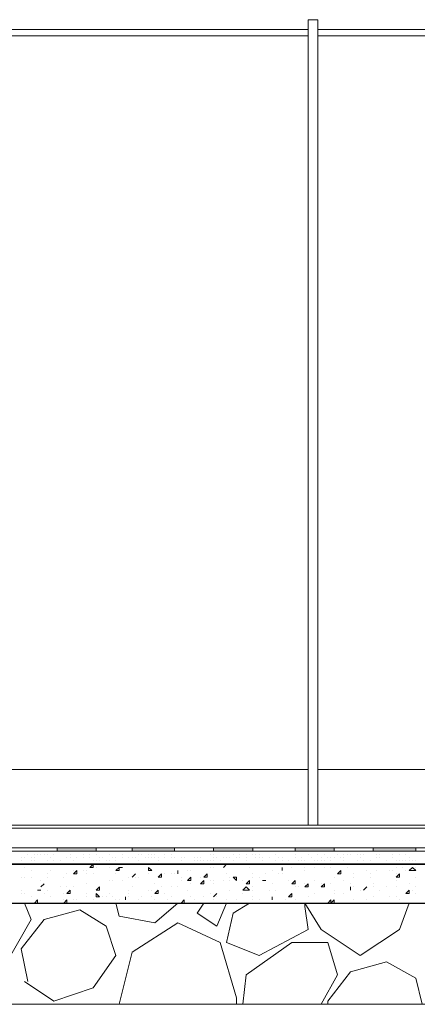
# Model space of a CAD drawing. Header units: metres. Extents: x 5.7 to 89.8, y 4 to 63.5.
# Tile 29 of 256: x 37.3 to 38.5, y 10.8 to 13.8. Entities that reach past the tile are written whole.
import ezdxf

# ---------------------------------------------------------------- set-up
doc = ezdxf.new("R2010")
doc.units = ezdxf.units.M
doc.header["$MEASUREMENT"] = 0
for name, color, linetype in [('PDF17_furn', 7, 'Continuous'), ('PDF17_hatch-borshi', 7, 'Continuous'), ('PDF17_Isogam', 7, 'Continuous'), ('PDF17_kaff', 7, 'Continuous')]:
    doc.layers.add(name, color=color, linetype=linetype)

msp = doc.modelspace()

# ---------------------------------------------------------------- linework, layer by layer
at = {"layer": 'PDF17_furn', "lineweight": 9}
for points in [[(38.1331, 11.3712), (38.1331, 13.7501), (38.162, 13.7501), (38.162, 11.3712)], [(38.1331, 13.7212), (37.2374, 13.7212)], [(38.1331, 13.702), (37.2374, 13.702)], [(39.077, 13.7212), (38.162, 13.7212)], [(39.077, 13.702), (38.162, 13.702)], [(38.1331, 11.535), (37.2374, 11.535)], [(39.077, 11.535), (38.162, 11.535)]]:
    msp.add_lwpolyline(points, dxfattribs=at)
at = {"layer": 'PDF17_hatch-borshi', "lineweight": 18}
for points in [[(37.4012, 11.2942), (37.4012, 11.2942)], [(37.4108, 11.2942), (37.4108, 11.2942)], [(37.6034, 11.2942), (37.6034, 11.2942)], [(37.6612, 11.2942), (37.6612, 11.2942)], [(37.6997, 11.2942), (37.6997, 11.2942)], [(37.7094, 11.2942), (37.7094, 11.2942)], [(37.719, 11.2942), (37.719, 11.2942)], [(37.7479, 11.2942), (37.7479, 11.2942)], [(37.7864, 11.2942), (37.7864, 11.2942)], [(37.796, 11.2942), (37.796, 11.2942)], [(37.8346, 11.2942), (37.8346, 11.2942)], [(38.0079, 11.2942), (38.0079, 11.2942)], [(38.0176, 11.2942), (38.0176, 11.2942)], [(38.3161, 11.2942), (38.3161, 11.2942)], [(38.3258, 11.2942), (38.3258, 11.2942)], [(37.2856, 11.2749), (37.2856, 11.2749)], [(37.2856, 11.2653), (37.2856, 11.2653)], [(37.2952, 11.2749), (37.2952, 11.2749)], [(37.3048, 11.2846), (37.3048, 11.2846)], [(37.3048, 11.2846), (37.3048, 11.2846)], [(37.3145, 11.2749), (37.3145, 11.2749)], [(37.3145, 11.2653), (37.3145, 11.2653)], [(37.3241, 11.2846), (37.3241, 11.2846)], [(37.3241, 11.2749), (37.3241, 11.2749)], [(37.3241, 11.2653), (37.3241, 11.2653)], [(37.3241, 11.2653), (37.3241, 11.2653)], [(37.3337, 11.2846), (37.3337, 11.2846)], [(37.3434, 11.2846), (37.3434, 11.2846)], [(37.353, 11.2846), (37.353, 11.2846)], [(37.3626, 11.2846), (37.3626, 11.2846)], [(37.3626, 11.2846), (37.3626, 11.2846)], [(37.3626, 11.2653), (37.3626, 11.2653)], [(37.3723, 11.2749), (37.3723, 11.2749)], [(37.3819, 11.2846), (37.3819, 11.2846)], [(37.3819, 11.2846), (37.3819, 11.2846)], [(37.3819, 11.2653), (37.3819, 11.2653)], [(37.4012, 11.2653), (37.4012, 11.2653)], [(37.4204, 11.2749), (37.4204, 11.2749)], [(37.4301, 11.2846), (37.4301, 11.2846)], [(37.4301, 11.2846), (37.4301, 11.2846)], [(37.4301, 11.2749), (37.4301, 11.2749)], [(37.4397, 11.2653), (37.4397, 11.2653)], [(37.4493, 11.2749), (37.4493, 11.2749)], [(37.4686, 11.2846), (37.4686, 11.2846)], [(37.4686, 11.2749), (37.4686, 11.2749)], [(37.4878, 11.2846), (37.4878, 11.2846)], [(37.4878, 11.2749), (37.4878, 11.2749)], [(37.4975, 11.2653), (37.4975, 11.2653)], [(37.5071, 11.2846), (37.5071, 11.2846)], [(37.5071, 11.2653), (37.5071, 11.2653)], [(37.5071, 11.2653), (37.5071, 11.2653)], [(37.5167, 11.2749), (37.5167, 11.2749)], [(37.5167, 11.2653), (37.5167, 11.2653)], [(37.5264, 11.2749), (37.5264, 11.2749)], [(37.536, 11.2653), (37.536, 11.2653)], [(37.5456, 11.2846), (37.5456, 11.2846)], [(37.5456, 11.2653), (37.5456, 11.2653)], [(37.5553, 11.2749), (37.5553, 11.2749)], [(37.5553, 11.2749), (37.5553, 11.2749)], [(37.5649, 11.2749), (37.5649, 11.2749)], [(37.5649, 11.2749), (37.5649, 11.2749)], [(37.5649, 11.2653), (37.5649, 11.2653)], [(37.5842, 11.2846), (37.5842, 11.2846)], [(37.5842, 11.2749), (37.5842, 11.2749)], [(37.6034, 11.2749), (37.6034, 11.2749)], [(37.613, 11.2749), (37.613, 11.2749)], [(37.613, 11.2749), (37.613, 11.2749)], [(37.613, 11.2749), (37.613, 11.2749)], [(37.6227, 11.2749), (37.6227, 11.2749)], [(37.6323, 11.2846), (37.6323, 11.2846)], [(37.6323, 11.2846), (37.6323, 11.2846)], [(37.6323, 11.2653), (37.6323, 11.2653)], [(37.6419, 11.2846), (37.6419, 11.2846)], [(37.6516, 11.2749), (37.6516, 11.2749)], [(37.6612, 11.2846), (37.6612, 11.2846)], [(37.6612, 11.2749), (37.6612, 11.2749)], [(37.6708, 11.2846), (37.6708, 11.2846)], [(37.6708, 11.2846), (37.6708, 11.2846)], [(37.6708, 11.2749), (37.6708, 11.2749)], [(37.6805, 11.2846), (37.6805, 11.2846)], [(37.6805, 11.2749), (37.6805, 11.2749)], [(37.6901, 11.2749), (37.6901, 11.2749)], [(37.6901, 11.2653), (37.6901, 11.2653)], [(37.7094, 11.2846), (37.7094, 11.2846)], [(37.7094, 11.2749), (37.7094, 11.2749)], [(37.7286, 11.2846), (37.7286, 11.2846)], [(37.7286, 11.2749), (37.7286, 11.2749)], [(37.7383, 11.2749), (37.7383, 11.2749)], [(37.7575, 11.2749), (37.7575, 11.2749)], [(37.7575, 11.2653), (37.7575, 11.2653)], [(37.7671, 11.2749), (37.7671, 11.2749)], [(37.796, 11.2749), (37.796, 11.2749)], [(37.796, 11.2653), (37.796, 11.2653)], [(37.8057, 11.2749), (37.8057, 11.2749)], [(37.8057, 11.2749), (37.8057, 11.2749)], [(37.8057, 11.2653), (37.8057, 11.2653)], [(37.8153, 11.2749), (37.8153, 11.2749)], [(37.8153, 11.2653), (37.8153, 11.2653)], [(37.8249, 11.2653), (37.8249, 11.2653)], [(37.8346, 11.2653), (37.8346, 11.2653)], [(37.8442, 11.2846), (37.8442, 11.2846)], [(37.8442, 11.2653), (37.8442, 11.2653)], [(37.8538, 11.2846), (37.8538, 11.2846)], [(37.8538, 11.2749), (37.8538, 11.2749)], [(37.8538, 11.2749), (37.8538, 11.2749)], [(37.8538, 11.2653), (37.8538, 11.2653)], [(37.8635, 11.2749), (37.8635, 11.2749)], [(37.8635, 11.2749), (37.8635, 11.2749)], [(37.8731, 11.2653), (37.8731, 11.2653)], [(37.8827, 11.2749), (37.8827, 11.2749)], [(37.8924, 11.2749), (37.8924, 11.2749)], [(37.8924, 11.2749), (37.8924, 11.2749)], [(37.902, 11.2749), (37.902, 11.2749)], [(37.902, 11.2749), (37.902, 11.2749)], [(37.9116, 11.2846), (37.9116, 11.2846)], [(37.9116, 11.2653), (37.9116, 11.2653)], [(37.9212, 11.2749), (37.9212, 11.2749)], [(37.9309, 11.2846), (37.9309, 11.2846)], [(37.9309, 11.2749), (37.9309, 11.2749)], [(37.9309, 11.2749), (37.9309, 11.2749)], [(37.9309, 11.2749), (37.9309, 11.2749)], [(37.9501, 11.2846), (37.9501, 11.2846)], [(37.9501, 11.2749), (37.9501, 11.2749)], [(37.9501, 11.2653), (37.9501, 11.2653)], [(37.9694, 11.2846), (37.9694, 11.2846)], [(37.9694, 11.2846), (37.9694, 11.2846)], [(37.979, 11.2846), (37.979, 11.2846)], [(37.979, 11.2749), (37.979, 11.2749)], [(37.9887, 11.2846), (37.9887, 11.2846)], [(37.9887, 11.2749), (37.9887, 11.2749)], [(37.9983, 11.2749), (37.9983, 11.2749)], [(37.9983, 11.2653), (37.9983, 11.2653)], [(38.0176, 11.2749), (38.0176, 11.2749)], [(38.0368, 11.2846), (38.0368, 11.2846)], [(38.0368, 11.2653), (38.0368, 11.2653)], [(38.0465, 11.2749), (38.0465, 11.2749)], [(38.0465, 11.2749), (38.0465, 11.2749)], [(38.0561, 11.2749), (38.0561, 11.2749)], [(38.0561, 11.2653), (38.0561, 11.2653)], [(38.0753, 11.2653), (38.0753, 11.2653)], [(38.0946, 11.2846), (38.0946, 11.2846)], [(38.0946, 11.2846), (38.0946, 11.2846)], [(38.0946, 11.2749), (38.0946, 11.2749)], [(38.1042, 11.2653), (38.1042, 11.2653)], [(38.1139, 11.2749), (38.1139, 11.2749)], [(38.1139, 11.2653), (38.1139, 11.2653)], [(38.1139, 11.2653), (38.1139, 11.2653)], [(38.1235, 11.2653), (38.1235, 11.2653)], [(38.1331, 11.2846), (38.1331, 11.2846)], [(38.1428, 11.2749), (38.1428, 11.2749)], [(38.1524, 11.2653), (38.1524, 11.2653)], [(38.162, 11.2846), (38.162, 11.2846)], [(38.162, 11.2653), (38.162, 11.2653)], [(38.1717, 11.2749), (38.1717, 11.2749)], [(38.1717, 11.2653), (38.1717, 11.2653)], [(38.1813, 11.2846), (38.1813, 11.2846)], [(38.1813, 11.2653), (38.1813, 11.2653)], [(38.1909, 11.2749), (38.1909, 11.2749)], [(38.1909, 11.2749), (38.1909, 11.2749)], [(38.2005, 11.2749), (38.2005, 11.2749)], [(38.2005, 11.2653), (38.2005, 11.2653)], [(38.2102, 11.2749), (38.2102, 11.2749)], [(38.2198, 11.2846), (38.2198, 11.2846)], [(38.2198, 11.2846), (38.2198, 11.2846)], [(38.2294, 11.2749), (38.2294, 11.2749)], [(38.2391, 11.2846), (38.2391, 11.2846)], [(38.2391, 11.2749), (38.2391, 11.2749)], [(38.2391, 11.2653), (38.2391, 11.2653)], [(38.2391, 11.2653), (38.2391, 11.2653)], [(38.2487, 11.2846), (38.2487, 11.2846)], [(38.2583, 11.2846), (38.2583, 11.2846)], [(38.2776, 11.2846), (38.2776, 11.2846)], [(38.2776, 11.2653), (38.2776, 11.2653)], [(38.2872, 11.2846), (38.2872, 11.2846)], [(38.2872, 11.2749), (38.2872, 11.2749)], [(38.2969, 11.2846), (38.2969, 11.2846)], [(38.2969, 11.2846), (38.2969, 11.2846)], [(38.2969, 11.2653), (38.2969, 11.2653)], [(38.3161, 11.2653), (38.3161, 11.2653)], [(38.3354, 11.2846), (38.3354, 11.2846)], [(38.3354, 11.2749), (38.3354, 11.2749)], [(38.345, 11.2846), (38.345, 11.2846)], [(38.345, 11.2749), (38.345, 11.2749)], [(38.3643, 11.2653), (38.3643, 11.2653)], [(38.3643, 11.2653), (38.3643, 11.2653)], [(38.3835, 11.2846), (38.3835, 11.2846)], [(38.3835, 11.2749), (38.3835, 11.2749)], [(38.3932, 11.2653), (38.3932, 11.2653)], [(38.4028, 11.2846), (38.4028, 11.2846)], [(38.4028, 11.2653), (38.4028, 11.2653)], [(38.4124, 11.2653), (38.4124, 11.2653)], [(38.4221, 11.2846), (38.4221, 11.2846)], [(38.4221, 11.2653), (38.4221, 11.2653)], [(38.4221, 11.2653), (38.4221, 11.2653)], [(38.4317, 11.2749), (38.4317, 11.2749)], [(38.4317, 11.2653), (38.4317, 11.2653)], [(38.4413, 11.2653), (38.4413, 11.2653)], [(38.451, 11.2653), (38.451, 11.2653)], [(37.2952, 11.246), (37.2952, 11.246)], [(37.3048, 11.2557), (37.3048, 11.2557)], [(37.3145, 11.2364), (37.3145, 11.2364)], [(37.3723, 11.2364), (37.3723, 11.2364)], [(37.4397, 11.2364), (37.4397, 11.2364)], [(37.4589, 11.2557), (37.4589, 11.2557)], [(37.4686, 11.2364), (37.4686, 11.2364)], [(37.4782, 11.2557), (37.4782, 11.2557)], [(37.4782, 11.2364), (37.4782, 11.2364)], [(37.5071, 11.2557), (37.5071, 11.2557)], [(37.5071, 11.246), (37.5071, 11.246)], [(37.5456, 11.2557), (37.5456, 11.2557)], [(37.5456, 11.246), (37.5456, 11.246)], [(37.5456, 11.246), (37.5456, 11.246)], [(37.5842, 11.2557), (37.5842, 11.2557)], [(37.5842, 11.2557), (37.5842, 11.2557)], [(37.5842, 11.246), (37.5842, 11.246)], [(37.6034, 11.2557), (37.6034, 11.2557)], [(37.6227, 11.2557), (37.6227, 11.2557)], [(37.6323, 11.2557), (37.6323, 11.2557)], [(37.6708, 11.2557), (37.6708, 11.2557)], [(37.7094, 11.2557), (37.7094, 11.2557)], [(37.7094, 11.2557), (37.719, 11.2557)], [(37.719, 11.2557), (37.719, 11.2557)], [(37.7479, 11.2557), (37.7479, 11.2557)], [(37.7575, 11.2557), (37.7575, 11.2557)], [(37.7575, 11.2557), (37.7575, 11.2557)], [(37.7671, 11.2557), (37.7671, 11.2557)], [(37.7768, 11.2557), (37.7768, 11.2557)], [(37.7768, 11.2364), (37.7768, 11.2364)], [(37.7864, 11.2364), (37.7864, 11.2364)], [(37.8442, 11.246), (37.8442, 11.246)], [(37.8538, 11.246), (37.8538, 11.246)], [(37.8827, 11.2557), (37.8827, 11.2557)], [(37.8827, 11.246), (37.8827, 11.246)], [(37.8827, 11.246), (37.8827, 11.246)], [(37.9309, 11.2557), (37.9309, 11.2557)], [(37.9405, 11.2557), (37.9405, 11.2557)], [(37.9598, 11.246), (37.9598, 11.246)], [(37.9887, 11.2557), (37.9887, 11.2557)], [(37.9983, 11.2557), (37.9983, 11.2557)], [(38.0272, 11.2557), (38.0272, 11.2557)], [(38.0272, 11.2557), (38.0272, 11.2557)], [(38.0272, 11.2364), (38.0272, 11.2364)], [(38.0561, 11.246), (38.0561, 11.246)], [(38.0561, 11.2364), (38.0561, 11.2364)], [(38.0657, 11.2557), (38.0657, 11.2557)], [(38.0657, 11.2557), (38.0657, 11.2557)], [(38.0753, 11.2557), (38.0753, 11.2557)], [(38.0753, 11.2557), (38.0753, 11.2557)], [(38.085, 11.2557), (38.085, 11.2557)], [(38.085, 11.246), (38.085, 11.246)], [(38.1235, 11.2557), (38.1235, 11.2557)], [(38.1235, 11.2557), (38.1235, 11.2557)], [(38.1235, 11.246), (38.1235, 11.246)], [(38.1235, 11.2364), (38.1235, 11.2364)], [(38.1235, 11.2364), (38.1235, 11.2364)], [(38.1524, 11.246), (38.1524, 11.246)], [(38.1524, 11.246), (38.1524, 11.246)], [(38.1717, 11.2557), (38.1717, 11.2557)], [(38.1813, 11.246), (38.1813, 11.246)], [(38.2005, 11.2557), (38.2005, 11.2557)], [(38.2005, 11.246), (38.2005, 11.246)], [(38.2198, 11.2557), (38.2198, 11.2557)], [(38.2487, 11.246), (38.2487, 11.246)], [(38.268, 11.2557), (38.268, 11.2557)], [(38.2872, 11.2557), (38.2872, 11.2557)], [(38.3065, 11.2557), (38.3065, 11.2557)], [(38.3065, 11.2557), (38.3161, 11.2557)], [(38.3065, 11.2364), (38.3065, 11.2364)], [(38.3161, 11.2557), (38.3161, 11.2557)], [(38.3161, 11.2557), (38.3161, 11.2557)], [(38.3354, 11.2364), (38.3354, 11.2364)], [(38.345, 11.2557), (38.345, 11.2557)], [(38.3643, 11.2557), (38.3643, 11.2557)], [(38.3739, 11.2557), (38.3739, 11.2557)], [(38.3739, 11.2364), (38.3739, 11.2364)], [(38.3835, 11.2557), (38.3835, 11.2557)], [(38.3835, 11.2364), (38.3835, 11.2364)], [(38.3932, 11.246), (38.3932, 11.246)], [(38.4124, 11.2557), (38.4124, 11.2557)], [(38.4124, 11.246), (38.4124, 11.246)], [(38.4221, 11.2364), (38.4221, 11.2364)], [(38.4413, 11.2364), (38.4413, 11.2364)], [(38.451, 11.2557), (38.451, 11.2557)], [(38.451, 11.246), (38.451, 11.246)], [(37.2856, 11.2171), (37.2856, 11.2171)], [(37.2952, 11.2171), (37.2952, 11.2171)], [(37.3145, 11.2171), (37.3145, 11.2171)], [(37.3434, 11.2075), (37.3434, 11.2075)], [(37.3626, 11.2268), (37.3626, 11.2268)], [(37.3626, 11.2171), (37.3626, 11.2171)], [(37.4108, 11.2171), (37.4108, 11.2171)], [(37.4204, 11.2268), (37.4204, 11.2268)], [(37.4397, 11.2268), (37.4397, 11.2268)], [(37.4782, 11.2268), (37.4782, 11.2268)], [(37.4975, 11.2268), (37.4975, 11.2268)], [(37.5456, 11.2075), (37.5456, 11.2075)], [(37.5553, 11.2075), (37.5553, 11.2075)], [(37.5649, 11.2268), (37.5649, 11.2268)], [(37.5842, 11.2075), (37.5842, 11.2075)], [(37.6034, 11.2171), (37.6034, 11.2171)], [(37.613, 11.2171), (37.613, 11.2171)], [(37.6227, 11.2171), (37.6227, 11.2171)], [(37.6323, 11.2171), (37.6323, 11.2171)], [(37.6612, 11.2268), (37.6612, 11.2268)], [(37.6901, 11.2171), (37.6901, 11.2171)], [(37.7094, 11.2268), (37.7094, 11.2268)], [(37.7286, 11.2268), (37.7286, 11.2268)], [(37.7383, 11.2268), (37.7383, 11.2268)], [(37.7479, 11.2268), (37.7479, 11.2268)], [(37.7575, 11.2171), (37.7575, 11.2171)], [(37.7575, 11.2075), (37.7575, 11.2075)], [(37.8153, 11.2171), (37.8153, 11.2171)], [(37.8249, 11.2171), (37.8249, 11.2171)], [(37.8442, 11.2075), (37.8442, 11.2075)], [(37.8538, 11.2075), (37.8538, 11.2075)], [(37.8827, 11.2075), (37.8827, 11.2075)], [(37.8924, 11.2268), (37.8924, 11.2268)], [(37.902, 11.2171), (37.902, 11.2171)], [(37.902, 11.2075), (37.902, 11.2075)], [(37.9212, 11.2075), (37.9212, 11.2075)], [(37.9405, 11.2075), (37.9405, 11.2075)], [(37.9694, 11.2268), (37.9694, 11.2268)], [(37.9694, 11.2171), (37.9694, 11.2171)], [(37.9887, 11.2171), (37.9887, 11.2171)], [(38.0079, 11.2268), (38.0079, 11.2268)], [(38.0079, 11.2075), (38.0079, 11.2075)], [(38.0079, 11.2075), (38.0079, 11.2075)], [(38.0465, 11.2268), (38.0465, 11.2268)], [(38.0561, 11.2268), (38.0561, 11.2268)], [(38.0753, 11.2075), (38.0753, 11.2075)], [(38.1524, 11.2075), (38.1524, 11.2075)], [(38.2102, 11.2171), (38.2102, 11.2171)], [(38.2391, 11.2075), (38.2391, 11.2075)], [(38.2391, 11.2075), (38.2391, 11.2075)], [(38.268, 11.2268), (38.268, 11.2268)], [(38.268, 11.2171), (38.268, 11.2171)], [(38.3161, 11.2268), (38.3161, 11.2268)], [(38.3161, 11.2171), (38.3161, 11.2171)], [(38.3932, 11.2268), (38.3932, 11.2268)], [(38.3932, 11.2075), (38.3932, 11.2075)], [(38.451, 11.2171), (38.451, 11.2171)], [(37.2856, 11.1786), (37.2856, 11.1786)], [(37.3337, 11.1786), (37.3337, 11.1786)], [(37.3434, 11.1882), (37.3434, 11.1882)], [(37.3434, 11.1786), (37.3434, 11.1786)], [(37.3626, 11.1786), (37.3626, 11.1786)], [(37.4012, 11.1882), (37.4012, 11.1882)], [(37.4204, 11.1882), (37.4204, 11.1882)], [(37.4397, 11.1882), (37.4397, 11.1882)], [(37.4782, 11.1979), (37.4782, 11.1979)], [(37.4782, 11.1979), (37.4782, 11.1979)], [(37.6034, 11.1786), (37.6034, 11.1786)], [(37.613, 11.1882), (37.613, 11.1882)], [(37.6612, 11.1786), (37.6612, 11.1786)], [(37.6708, 11.1786), (37.6708, 11.1786)], [(37.6805, 11.1979), (37.6805, 11.1979)], [(37.6997, 11.1882), (37.6997, 11.1882)], [(37.7286, 11.1882), (37.7286, 11.1882)], [(37.7479, 11.1882), (37.7479, 11.1882)], [(37.7768, 11.1786), (37.7768, 11.1786)], [(37.7864, 11.1979), (37.7864, 11.1979)], [(37.8249, 11.1979), (37.8249, 11.1979)], [(37.8538, 11.1979), (37.8538, 11.1979)], [(37.902, 11.1786), (37.902, 11.1786)], [(37.9694, 11.1882), (37.9694, 11.1882)], [(37.9694, 11.1786), (37.9694, 11.1786)], [(38.0176, 11.1786), (38.0176, 11.1786)], [(38.0272, 11.1979), (38.0272, 11.1979)], [(38.0368, 11.1786), (38.0368, 11.1786)], [(38.085, 11.1979), (38.085, 11.1979)], [(38.0946, 11.1882), (38.0946, 11.1882)], [(38.1042, 11.1882), (38.1042, 11.1882)], [(38.1235, 11.1979), (38.1235, 11.1979)], [(38.1331, 11.1979), (38.1331, 11.1979)], [(38.1717, 11.1979), (38.1717, 11.1979)], [(38.1717, 11.1979), (38.1717, 11.1979)], [(38.2005, 11.1979), (38.2005, 11.1979)], [(38.2102, 11.1786), (38.2102, 11.1786)], [(38.2583, 11.1979), (38.2583, 11.1979)], [(38.2583, 11.1786), (38.2583, 11.1786)], [(38.268, 11.1882), (38.268, 11.1882)], [(38.2872, 11.1786), (38.2872, 11.1786)], [(38.2969, 11.1786), (38.2969, 11.1786)], [(38.3258, 11.1979), (38.3258, 11.1979)], [(38.3258, 11.1882), (38.3258, 11.1882)], [(38.345, 11.1786), (38.345, 11.1786)], [(38.345, 11.1786), (38.345, 11.1786)], [(38.345, 11.1786), (38.345, 11.1786)], [(38.3643, 11.1882), (38.3643, 11.1882)], [(38.3932, 11.1882), (38.3932, 11.1882)], [(38.3932, 11.1882), (38.3932, 11.1882)], [(38.4317, 11.1979), (38.4317, 11.1979)], [(38.4413, 11.1786), (38.4413, 11.1786)], [(38.451, 11.1882), (38.451, 11.1882)], [(37.2952, 11.1401), (37.3145, 11.0919), (37.2374, 10.9571), (37.1026, 10.8704), (37.0159, 10.9089), (37.0352, 11.0823), (37.1122, 11.1401)], [(37.2856, 11.169), (37.2856, 11.169)], [(37.2952, 11.169), (37.2952, 11.169)], [(37.3145, 11.1594), (37.3145, 11.1594)], [(37.353, 11.169), (37.353, 11.169)], [(37.3626, 11.1401), (37.3626, 11.1401)], [(37.3723, 11.1594), (37.3723, 11.1594)], [(37.3723, 11.1401), (37.3723, 11.1401)], [(37.4012, 11.1401), (37.4012, 11.1401)], [(37.4108, 11.169), (37.4108, 11.169)], [(37.4108, 11.1497), (37.4108, 11.1497)], [(37.4204, 11.1497), (37.4204, 11.1497)], [(37.4397, 11.1497), (37.4397, 11.1497)], [(37.4493, 11.1497), (37.4493, 11.1497)], [(37.4782, 11.169), (37.4782, 11.169)], [(37.4782, 11.1594), (37.4782, 11.1594)], [(37.4782, 11.1594), (37.4782, 11.1594)], [(37.4975, 11.1497), (37.4975, 11.1497)], [(37.5264, 11.1594), (37.5264, 11.1594)], [(37.536, 11.1594), (37.536, 11.1594)], [(37.5456, 11.169), (37.5456, 11.169)], [(37.5456, 11.169), (37.5456, 11.169)], [(37.5553, 11.1594), (37.5553, 11.1594)], [(37.5649, 11.1497), (37.5649, 11.1497)], [(37.7479, 11.1401), (37.6805, 11.0823), (37.5745, 11.1016), (37.5649, 11.1401)], [(37.5745, 11.1497), (37.5745, 11.1497)], [(37.5938, 11.1497), (37.5938, 11.1497)], [(37.6034, 11.169), (37.6034, 11.169)], [(37.6034, 11.1594), (37.6034, 11.1594)], [(37.6323, 11.1497), (37.6323, 11.1497)], [(37.6419, 11.1594), (37.6419, 11.1594)], [(37.6612, 11.1401), (37.6612, 11.1401)], [(37.6708, 11.1594), (37.6708, 11.1594)], [(37.6805, 11.1497), (37.6805, 11.1497)], [(37.6805, 11.1497), (37.6805, 11.1497)], [(37.6805, 11.1497), (37.6805, 11.1497)], [(37.6901, 11.1401), (37.6901, 11.1401)], [(37.7094, 11.169), (37.7094, 11.169)], [(37.719, 11.1497), (37.719, 11.1497)], [(37.719, 11.1401), (37.719, 11.1401)], [(37.7286, 11.1594), (37.7286, 11.1594)], [(37.7575, 11.1401), (37.7575, 11.1401)], [(37.7864, 11.1594), (37.7864, 11.1594)], [(37.796, 11.1497), (37.796, 11.1497)], [(37.796, 11.1497), (37.796, 11.1497)], [(37.8249, 11.1401), (37.8057, 11.1112), (37.8635, 11.0727), (37.8924, 11.1401)], [(37.8249, 11.1594), (37.8249, 11.1594)], [(37.8249, 11.1401), (37.8249, 11.1401)], [(37.8442, 11.169), (37.8442, 11.169)], [(37.8538, 11.1594), (37.8538, 11.1594)], [(37.8538, 11.1497), (37.8538, 11.1497)], [(37.8538, 11.1401), (37.8538, 11.1401)], [(37.8538, 11.1401), (37.8538, 11.1401)], [(37.8635, 11.1594), (37.8635, 11.1594)], [(37.8924, 11.1497), (37.8924, 11.1497)], [(37.9598, 11.1401), (37.9116, 11.1112), (37.8924, 11.0245), (37.9887, 10.986), (38.1331, 11.063), (38.1235, 11.1305), (38.1235, 11.1401), (38.1717, 11.063), (38.2872, 10.986), (38.4028, 11.063), (38.4317, 11.1401)], [(37.902, 11.1401), (37.902, 11.1401)], [(37.9212, 11.1497), (37.9212, 11.1497)], [(37.9405, 11.169), (37.9405, 11.169)], [(37.9694, 11.1594), (37.9694, 11.1594)], [(37.9694, 11.1497), (37.9694, 11.1497)], [(37.9887, 11.1497), (37.9887, 11.1497)], [(38.0272, 11.1497), (38.0272, 11.1497)], [(38.0272, 11.1497), (38.0272, 11.1497)], [(38.0465, 11.1401), (38.0465, 11.1401)], [(38.0657, 11.1497), (38.0657, 11.1497)], [(38.085, 11.1594), (38.085, 11.1594)], [(38.0946, 11.1497), (38.0946, 11.1497)], [(38.1139, 11.1401), (38.1139, 11.1401)], [(38.1331, 11.1594), (38.1331, 11.1594)], [(38.1524, 11.169), (38.1524, 11.169)], [(38.2102, 11.169), (38.2102, 11.169)], [(38.2102, 11.1401), (38.2102, 11.1401)], [(38.2391, 11.169), (38.2391, 11.169)], [(38.2391, 11.1401), (38.2391, 11.1401)], [(38.268, 11.1497), (38.268, 11.1497)], [(38.3065, 11.1497), (38.3065, 11.1497)], [(38.3258, 11.1594), (38.3258, 11.1594)], [(38.3258, 11.1401), (38.3258, 11.1401)], [(38.3546, 11.1401), (38.3546, 11.1401)], [(38.3739, 11.1594), (38.3739, 11.1594)], [(38.3932, 11.1594), (38.3932, 11.1594)], [(38.4028, 11.1497), (38.4028, 11.1497)], [(38.4028, 11.1401), (38.4028, 11.1401)], [(38.451, 11.169), (38.451, 11.169)], [(37.3048, 10.9089), (37.2856, 11.0053), (37.353, 11.0919), (37.4589, 11.1208), (37.536, 11.0727), (37.5649, 10.986), (37.4975, 10.8897), (37.3819, 10.8512), (37.2952, 10.9089)], [(37.9212, 10.8415), (37.9212, 10.8608), (37.8731, 11.0245), (37.7479, 11.0823), (37.613, 10.9956), (37.5745, 10.8415)], [(37.9405, 10.8415), (37.9501, 10.9282), (38.085, 11.0245), (38.1909, 11.0245), (38.2198, 10.9282), (38.1717, 10.8415)], [(38.4702, 10.8415), (38.451, 10.9186), (38.3643, 10.9667), (38.2583, 10.9378), (38.1909, 10.8512), (38.1909, 10.8415)]]:
    msp.add_lwpolyline(points, dxfattribs=at)
for points in [[(37.4493, 11.2364), (37.4493, 11.2268), (37.4397, 11.2268)], [(37.4975, 11.2557), (37.4975, 11.246), (37.4878, 11.246)], [(37.5745, 11.2364), (37.5649, 11.2364), (37.5745, 11.246)], [(37.5842, 11.246), (37.5745, 11.246)], [(37.6612, 11.246), (37.6708, 11.2364), (37.6612, 11.2364)], [(37.7479, 11.2364), (37.7479, 11.2268)], [(37.8924, 11.2557), (37.8827, 11.246)], [(38.0561, 11.246), (38.0561, 11.2364)], [(38.2294, 11.2364), (38.2294, 11.2268), (38.2198, 11.2268)], [(38.451, 11.2364), (38.4317, 11.2364), (38.4413, 11.246)], [(37.6227, 11.2268), (37.613, 11.2171)], [(37.6997, 11.2171), (37.6901, 11.2171), (37.6997, 11.2268)], [(37.7864, 11.2171), (37.7864, 11.2075), (37.7768, 11.2075)], [(37.8249, 11.1979), (37.8153, 11.1979), (37.8249, 11.2075)], [(37.8346, 11.2268), (37.8346, 11.2171), (37.8249, 11.2171)], [(37.9212, 11.2171), (37.9212, 11.2075), (37.9116, 11.2171)], [(37.9598, 11.2075), (37.9598, 11.1979), (37.9501, 11.1979)], [(38.0079, 11.2075), (37.9983, 11.2075)], [(38.0946, 11.2075), (38.0946, 11.1979), (38.085, 11.1979)], [(38.4028, 11.2268), (38.4028, 11.2171), (38.3932, 11.2171)], [(37.3434, 11.1786), (37.3337, 11.1786)], [(37.353, 11.1979), (37.3434, 11.1882)], [(37.4301, 11.1786), (37.4301, 11.169), (37.4204, 11.169)], [(37.5167, 11.1882), (37.5167, 11.1786), (37.5071, 11.1786)], [(37.6901, 11.1786), (37.6901, 11.169), (37.6805, 11.169)], [(37.9598, 11.1786), (37.9405, 11.1786), (37.9501, 11.1882)], [(38.1331, 11.1979), (38.1331, 11.1882), (38.1235, 11.1882)], [(38.1813, 11.1979), (38.1813, 11.1882), (38.1717, 11.1882)], [(38.2583, 11.1882), (38.2583, 11.1786)], [(38.3065, 11.1882), (38.2969, 11.1786)], [(38.4317, 11.1786), (38.4317, 11.169), (38.4221, 11.169)], [(37.3337, 11.1401), (37.3241, 11.1401), (37.3337, 11.1497)], [(37.4204, 11.1497), (37.4204, 11.1401), (37.4108, 11.1401)], [(37.5071, 11.169), (37.5167, 11.1594), (37.5071, 11.1594)], [(37.5938, 11.1594), (37.5938, 11.1497)], [(37.7671, 11.1497), (37.7671, 11.1401), (37.7575, 11.1401)], [(37.8635, 11.169), (37.8538, 11.1594)], [(38.0272, 11.1594), (38.0272, 11.1497)], [(38.085, 11.1594), (38.0753, 11.1594), (38.085, 11.169)], [(38.2005, 11.1497), (38.2005, 11.1401), (38.1909, 11.1401)], [(38.2102, 11.1401), (38.2005, 11.1401), (38.2102, 11.1497)]]:
    msp.add_lwpolyline(points, close=True, dxfattribs=at)
at = {"layer": 'PDF17_Isogam', "lineweight": 13}
for points in [[(26.855, 11.2942), (43.2569, 11.2942), (43.2955, 11.3134), (43.3147, 11.352), (43.3147, 11.5157), (43.3051, 11.5157), (43.3051, 11.352), (43.2858, 11.3231), (43.2569, 11.3038), (26.855, 11.3038), (26.8261, 11.3231), (26.8068, 11.352), (26.8068, 11.5157), (26.7972, 11.5157), (26.7972, 11.352), (26.8165, 11.3134)], [(37.7383, 11.2942), (37.7383, 11.3038)]]:
    msp.add_lwpolyline(points, close=True, dxfattribs=at)
for points in [[(37.3915, 11.3038), (37.3915, 11.2942)], [(37.5071, 11.3038), (37.5071, 11.2942)], [(37.613, 11.3038), (37.613, 11.2942)], [(37.8538, 11.3038), (37.8538, 11.2942)], [(37.9694, 11.3038), (37.9694, 11.2942)], [(38.0946, 11.3038), (38.0946, 11.2942)], [(38.2102, 11.3038), (38.2102, 11.2942)], [(38.3258, 11.3038), (38.3258, 11.2942)], [(38.451, 11.3038), (38.451, 11.2942)]]:
    msp.add_lwpolyline(points, dxfattribs=at)
at = {"layer": 'PDF17_Isogam', "transparency": 33554559}
for points in [[(37.3915, 11.2942), (37.5071, 11.2942), (37.3915, 11.3038)], [(37.5071, 11.2942), (37.3915, 11.3038), (37.5071, 11.3038)], [(37.613, 11.2942), (37.7383, 11.2942), (37.613, 11.3038)], [(37.7383, 11.2942), (37.613, 11.3038), (37.7383, 11.3038)], [(37.613, 11.2942), (37.7383, 11.2942), (37.613, 11.3038)], [(37.7383, 11.2942), (37.613, 11.3038), (37.7383, 11.3038)], [(37.8538, 11.2942), (37.9694, 11.2942), (37.8538, 11.3038)], [(37.9694, 11.2942), (37.8538, 11.3038), (37.9694, 11.3038)], [(38.0946, 11.2942), (38.2102, 11.2942), (38.0946, 11.3038)], [(38.2102, 11.2942), (38.0946, 11.3038), (38.2102, 11.3038)], [(38.3258, 11.2942), (38.451, 11.2942), (38.3258, 11.3038)], [(38.451, 11.2942), (38.3258, 11.3038), (38.451, 11.3038)]]:
    msp.add_solid(points, dxfattribs=at)
at = {"layer": 'PDF17_kaff', "lineweight": 20}
for points in [[(43.1799, 11.3712), (26.9224, 11.3712)], [(43.1895, 11.3616), (26.9224, 11.3616)], [(15.0279, 10.8415), (42.9006, 10.8415)]]:
    msp.add_lwpolyline(points, dxfattribs=at)
at = {"layer": 'PDF17_kaff', "lineweight": 30}
for points in [[(43.3147, 11.2557), (14.7293, 11.2557), (43.3147, 11.2557)], [(14.7293, 11.1401), (43.3147, 11.1401)]]:
    msp.add_lwpolyline(points, dxfattribs=at)

doc.saveas('drawing.dxf')
